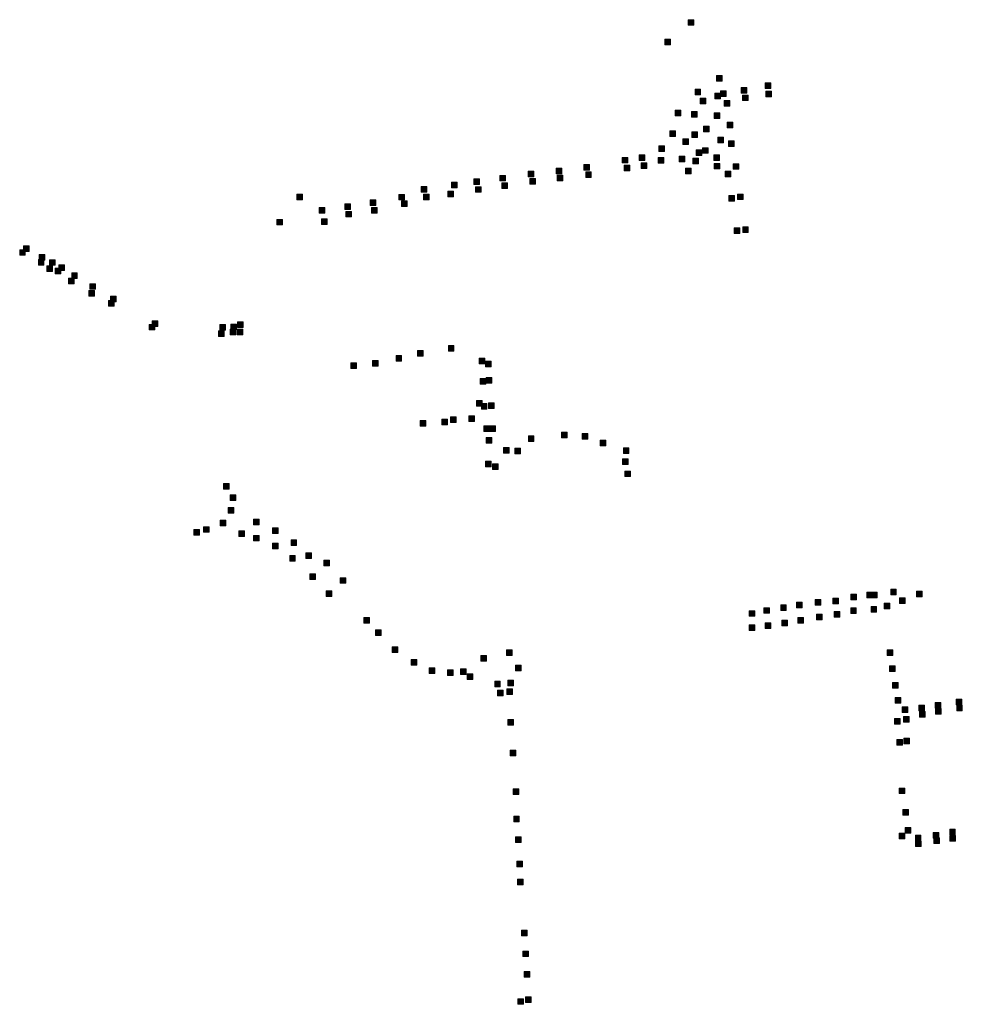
# Model space of a CAD drawing. Extents: x 97504 to 106860, y 464309 to 471560.
# Tile 22 of 53: x 102250 to 102919, y 467967 to 468665. Entities that reach past the tile are written whole.
import ezdxf

# ---------------------------------------------------------------- set-up
doc = ezdxf.new("R2010")
doc.units = 0
doc.layers.add('140 KOLKEN', color=44, linetype='Continuous', lineweight=20, true_color=0xc04000)

msp = doc.modelspace()

# ---------------------------------------------------------------- hatches: boundary and pattern name
at = {"layer": '140 KOLKEN', "true_color": 0xc04000}
for points in [[(102724.36, 468661.49), (102724.36, 468665.49), (102728.36, 468665.49), (102728.36, 468661.49)], [(102707.87, 468647.59), (102707.87, 468651.59), (102711.87, 468651.59), (102711.87, 468647.59)], [(102744.56, 468621.96), (102744.56, 468625.96), (102748.56, 468625.96), (102748.56, 468621.96)], [(102729.23, 468612.21), (102729.23, 468616.21), (102733.23, 468616.21), (102733.23, 468612.21)], [(102761.93, 468613.34), (102761.93, 468617.34), (102765.93, 468617.34), (102765.93, 468613.34)], [(102779.04, 468616.72), (102779.04, 468620.72), (102783.04, 468620.72), (102783.04, 468616.72)], [(102732.88, 468605.68), (102732.88, 468609.68), (102736.88, 468609.68), (102736.88, 468605.68)], [(102743.35, 468609.36), (102743.35, 468613.36), (102747.35, 468613.36), (102747.35, 468609.36)], [(102747.4, 468610.93), (102747.4, 468614.93), (102751.4, 468614.93), (102751.4, 468610.93)], [(102750, 468604.09), (102750, 468608.09), (102754, 468608.09), (102754, 468604.09)], [(102762.92, 468608.04), (102762.92, 468612.04), (102766.92, 468612.04), (102766.92, 468608.04)], [(102779.55, 468610.72), (102779.55, 468614.72), (102783.55, 468614.72), (102783.55, 468610.72)], [(102715.06, 468597.22), (102715.06, 468601.22), (102719.06, 468601.22), (102719.06, 468597.22)], [(102726.67, 468596.43), (102726.67, 468600.43), (102730.67, 468600.43), (102730.67, 468596.43)], [(102742.8, 468595.48), (102742.8, 468599.48), (102746.8, 468599.48), (102746.8, 468595.48)], [(102735.23, 468585.97), (102735.23, 468589.97), (102739.23, 468589.97), (102739.23, 468585.97)], [(102752.03, 468588.82), (102752.03, 468592.82), (102756.03, 468592.82), (102756.03, 468588.82)], [(102711.42, 468582.68), (102711.42, 468586.68), (102715.42, 468586.68), (102715.42, 468582.68)], [(102720.52, 468577.03), (102720.52, 468581.03), (102724.52, 468581.03), (102724.52, 468577.03)], [(102727, 468581.96), (102727, 468585.96), (102731, 468585.96), (102731, 468581.96)], [(102745.55, 468578.1), (102745.55, 468582.1), (102749.55, 468582.1), (102749.55, 468578.1)], [(102703.65, 468571.86), (102703.65, 468575.86), (102707.65, 468575.86), (102707.65, 468571.86)], [(102734.61, 468570.65), (102734.61, 468574.65), (102738.61, 468574.65), (102738.61, 468570.65)], [(102753.05, 468575.46), (102753.05, 468579.46), (102757.05, 468579.46), (102757.05, 468575.46)], [(102677.59, 468563.79), (102677.59, 468567.79), (102681.59, 468567.79), (102681.59, 468563.79)], [(102689.5, 468565.56), (102689.5, 468569.56), (102693.5, 468569.56), (102693.5, 468565.56)], [(102703.02, 468563.75), (102703.02, 468567.75), (102707.02, 468567.75), (102707.02, 468563.75)], [(102717.93, 468564.7), (102717.93, 468568.7), (102721.93, 468568.7), (102721.93, 468564.7)], [(102727.69, 468563.26), (102727.69, 468567.26), (102731.69, 468567.26), (102731.69, 468563.26)], [(102730.01, 468569.03), (102730.01, 468573.03), (102734.01, 468573.03), (102734.01, 468569.03)], [(102742.62, 468565.55), (102742.62, 468569.55), (102746.62, 468569.55), (102746.62, 468565.55)], [(102630.6, 468556.05), (102630.6, 468560.05), (102634.6, 468560.05), (102634.6, 468556.05)], [(102650.25, 468558.74), (102650.25, 468562.74), (102654.25, 468562.74), (102654.25, 468558.74)], [(102679.03, 468558.32), (102679.03, 468562.32), (102683.03, 468562.32), (102683.03, 468558.32)], [(102691.08, 468559.87), (102691.08, 468563.87), (102695.08, 468563.87), (102695.08, 468559.87)], [(102722.49, 468556.2), (102722.49, 468560.2), (102726.49, 468560.2), (102726.49, 468556.2)], [(102742.76, 468559.54), (102742.76, 468563.54), (102746.76, 468563.54), (102746.76, 468559.54)], [(102756.36, 468559.29), (102756.36, 468563.29), (102760.36, 468563.29), (102760.36, 468559.29)], [(102572.27, 468548.44), (102572.27, 468552.44), (102576.27, 468552.44), (102576.27, 468548.44)], [(102590.76, 468551.02), (102590.76, 468555.02), (102594.76, 468555.02), (102594.76, 468551.02)], [(102610.82, 468553.93), (102610.82, 468557.93), (102614.82, 468557.93), (102614.82, 468553.93)], [(102611.93, 468548.8), (102611.93, 468552.8), (102615.93, 468552.8), (102615.93, 468548.8)], [(102631.3, 468551.04), (102631.3, 468555.04), (102635.3, 468555.04), (102635.3, 468551.04)], [(102651.63, 468553.49), (102651.63, 468557.49), (102655.63, 468557.49), (102655.63, 468553.49)], [(102750.7, 468553.9), (102750.7, 468557.9), (102754.7, 468557.9), (102754.7, 468553.9)], [(102534.96, 468543.04), (102534.96, 468547.04), (102538.96, 468547.04), (102538.96, 468543.04)], [(102556.39, 468546.16), (102556.39, 468550.16), (102560.39, 468550.16), (102560.39, 468546.16)], [(102573.38, 468542.97), (102573.38, 468546.97), (102577.38, 468546.97), (102577.38, 468542.97)], [(102592.14, 468545.67), (102592.14, 468549.67), (102596.14, 468549.67), (102596.14, 468545.67)], [(102446.64, 468537.75), (102446.64, 468541.75), (102450.64, 468541.75), (102450.64, 468537.75)], [(102519.11, 468537.54), (102519.11, 468541.54), (102523.11, 468541.54), (102523.11, 468537.54)], [(102536.61, 468537.58), (102536.61, 468541.58), (102540.61, 468541.58), (102540.61, 468537.58)], [(102553.86, 468539.84), (102553.86, 468543.84), (102557.86, 468543.84), (102557.86, 468539.84)], [(102753.32, 468536.73), (102753.32, 468540.73), (102757.32, 468540.73), (102757.32, 468536.73)], [(102759.42, 468537.78), (102759.42, 468541.78), (102763.42, 468541.78), (102763.42, 468537.78)], [(102462.47, 468528.23), (102462.47, 468532.23), (102466.47, 468532.23), (102466.47, 468528.23)], [(102480.62, 468530.82), (102480.62, 468534.82), (102484.62, 468534.82), (102484.62, 468530.82)], [(102498.62, 468533.53), (102498.62, 468537.53), (102502.62, 468537.53), (102502.62, 468533.53)], [(102499.52, 468528.18), (102499.52, 468532.18), (102503.52, 468532.18), (102503.52, 468528.18)], [(102520.84, 468532.85), (102520.84, 468536.85), (102524.84, 468536.85), (102524.84, 468532.85)], [(102481.45, 468525.47), (102481.45, 468529.47), (102485.45, 468529.47), (102485.45, 468525.47)], [(102432.43, 468519.8), (102432.43, 468523.8), (102436.43, 468523.8), (102436.43, 468519.8)], [(102464.02, 468520.09), (102464.02, 468524.09), (102468.02, 468524.09), (102468.02, 468520.09)], [(102756.98, 468513.66), (102756.98, 468517.66), (102760.98, 468517.66), (102760.98, 468513.66)], [(102763.07, 468514.49), (102763.07, 468518.49), (102767.07, 468518.49), (102767.07, 468514.49)], [(102252.5, 468500.89), (102252.5, 468504.89), (102256.5, 468504.89), (102256.5, 468500.89)], [(102249.87, 468498.27), (102249.87, 468502.27), (102253.87, 468502.27), (102253.87, 468498.27)], [(102263.68, 468494.74), (102263.68, 468498.74), (102267.68, 468498.74), (102267.68, 468494.74)], [(102263.11, 468491.22), (102263.11, 468495.22), (102267.11, 468495.22), (102267.11, 468491.22)], [(102269.18, 468486.87), (102269.18, 468490.87), (102273.18, 468490.87), (102273.18, 468486.87)], [(102271.08, 468491.17), (102271.08, 468495.17), (102275.08, 468495.17), (102275.08, 468491.17)], [(102275.11, 468485.22), (102275.11, 468489.22), (102279.11, 468489.22), (102279.11, 468485.22)], [(102277.73, 468487.47), (102277.73, 468491.47), (102281.73, 468491.47), (102281.73, 468487.47)], [(102286.79, 468481.77), (102286.79, 468485.77), (102290.79, 468485.77), (102290.79, 468481.77)], [(102284.53, 468478.05), (102284.53, 468482.05), (102288.53, 468482.05), (102288.53, 468478.05)], [(102299.66, 468474.13), (102299.66, 468478.13), (102303.66, 468478.13), (102303.66, 468474.13)], [(102298.91, 468469.25), (102298.91, 468473.25), (102302.91, 468473.25), (102302.91, 468469.25)], [(102314.42, 468465.16), (102314.42, 468469.16), (102318.42, 468469.16), (102318.42, 468465.16)], [(102312.87, 468462.11), (102312.87, 468466.11), (102316.87, 468466.11), (102316.87, 468462.11)], [(102341.83, 468445.27), (102341.83, 468449.27), (102345.83, 468449.27), (102345.83, 468445.27)], [(102343.99, 468447.74), (102343.99, 468451.74), (102347.99, 468451.74), (102347.99, 468447.74)], [(102392.04, 468445.2), (102392.04, 468449.2), (102396.04, 468449.2), (102396.04, 468445.2)], [(102399.71, 468445.51), (102399.71, 468449.51), (102403.71, 468449.51), (102403.71, 468445.51)], [(102404.4, 468447.01), (102404.4, 468451.01), (102408.4, 468451.01), (102408.4, 468447.01)], [(102390.92, 468440.71), (102390.92, 468444.71), (102394.92, 468444.71), (102394.92, 468440.71)], [(102399.33, 468441.77), (102399.33, 468445.77), (102403.33, 468445.77), (102403.33, 468441.77)], [(102404.2, 468441.77), (102404.2, 468445.77), (102408.2, 468445.77), (102408.2, 468441.77)], [(102554.14, 468430.24), (102554.14, 468434.24), (102558.14, 468434.24), (102558.14, 468430.24)], [(102517.01, 468423.06), (102517.01, 468427.06), (102521.01, 468427.06), (102521.01, 468423.06)], [(102532.16, 468426.8), (102532.16, 468430.8), (102536.16, 468430.8), (102536.16, 468426.8)], [(102484.96, 468417.95), (102484.96, 468421.95), (102488.96, 468421.95), (102488.96, 468417.95)], [(102500.22, 468419.68), (102500.22, 468423.68), (102504.22, 468423.68), (102504.22, 468419.68)], [(102575.99, 468421.22), (102575.99, 468425.22), (102579.99, 468425.22), (102579.99, 468421.22)], [(102580.48, 468419.17), (102580.48, 468423.17), (102584.48, 468423.17), (102584.48, 468419.17)], [(102576.79, 468406.74), (102576.79, 468410.74), (102580.79, 468410.74), (102580.79, 468406.74)], [(102581.04, 468407.59), (102581.04, 468411.59), (102585.04, 468411.59), (102585.04, 468407.59)], [(102574.24, 468391.19), (102574.24, 468395.19), (102578.24, 468395.19), (102578.24, 468391.19)], [(102577.57, 468389.15), (102577.57, 468393.15), (102581.57, 468393.15), (102581.57, 468389.15)], [(102582.7, 468389.66), (102582.7, 468393.66), (102586.7, 468393.66), (102586.7, 468389.66)], [(102534.26, 468376.98), (102534.26, 468380.98), (102538.26, 468380.98), (102538.26, 468376.98)], [(102549.58, 468377.88), (102549.58, 468381.88), (102553.58, 468381.88), (102553.58, 468377.88)], [(102555.66, 468379.58), (102555.66, 468383.58), (102559.66, 468383.58), (102559.66, 468379.58)], [(102568.62, 468380.38), (102568.62, 468384.38), (102572.62, 468384.38), (102572.62, 468380.38)], [(102579.31, 468373.22), (102579.31, 468377.22), (102583.31, 468377.22), (102583.31, 468373.22)], [(102583.69, 468373.29), (102583.69, 468377.29), (102587.69, 468377.29), (102587.69, 468373.29)], [(102634.45, 468368.81), (102634.45, 468372.81), (102638.45, 468372.81), (102638.45, 468368.81)], [(102649.23, 468367.78), (102649.23, 468371.78), (102653.23, 468371.78), (102653.23, 468367.78)], [(102581.07, 468364.97), (102581.07, 468368.97), (102585.07, 468368.97), (102585.07, 468364.97)], [(102610.93, 468366.12), (102610.93, 468370.12), (102614.93, 468370.12), (102614.93, 468366.12)], [(102661.94, 468363.07), (102661.94, 468367.07), (102665.94, 468367.07), (102665.94, 468363.07)], [(102593.38, 468357.77), (102593.38, 468361.77), (102597.38, 468361.77), (102597.38, 468357.77)], [(102601.42, 468357.31), (102601.42, 468361.31), (102605.42, 468361.31), (102605.42, 468357.31)], [(102678.36, 468357.6), (102678.36, 468361.6), (102682.36, 468361.6), (102682.36, 468357.6)], [(102580.62, 468348.06), (102580.62, 468352.06), (102584.62, 468352.06), (102584.62, 468348.06)], [(102585.52, 468346.23), (102585.52, 468350.23), (102589.52, 468350.23), (102589.52, 468346.23)], [(102677.87, 468349.73), (102677.87, 468353.73), (102681.87, 468353.73), (102681.87, 468349.73)], [(102679.44, 468341.17), (102679.44, 468345.17), (102683.44, 468345.17), (102683.44, 468341.17)], [(102394.62, 468332.34), (102394.62, 468336.34), (102398.62, 468336.34), (102398.62, 468332.34)], [(102399.39, 468324.17), (102399.39, 468328.17), (102403.39, 468328.17), (102403.39, 468324.17)], [(102397.79, 468315.17), (102397.79, 468319.17), (102401.79, 468319.17), (102401.79, 468315.17)], [(102392.16, 468306.33), (102392.16, 468310.33), (102396.16, 468310.33), (102396.16, 468306.33)], [(102415.75, 468306.97), (102415.75, 468310.97), (102419.75, 468310.97), (102419.75, 468306.97)], [(102373.49, 468299.74), (102373.49, 468303.74), (102377.49, 468303.74), (102377.49, 468299.74)], [(102380.35, 468301.67), (102380.35, 468305.67), (102384.35, 468305.67), (102384.35, 468301.67)], [(102405.34, 468298.62), (102405.34, 468302.62), (102409.34, 468302.62), (102409.34, 468298.62)], [(102429.36, 468300.93), (102429.36, 468304.93), (102433.36, 468304.93), (102433.36, 468300.93)], [(102415.91, 468295.51), (102415.91, 468299.51), (102419.91, 468299.51), (102419.91, 468295.51)], [(102429.25, 468289.91), (102429.25, 468293.91), (102433.25, 468293.91), (102433.25, 468289.91)], [(102442.47, 468292.22), (102442.47, 468296.22), (102446.47, 468296.22), (102446.47, 468292.22)], [(102452.9, 468283.1), (102452.9, 468287.1), (102456.9, 468287.1), (102456.9, 468283.1)], [(102441.53, 468281.1), (102441.53, 468285.1), (102445.53, 468285.1), (102445.53, 468281.1)], [(102465.83, 468277.84), (102465.83, 468281.84), (102469.83, 468281.84), (102469.83, 468277.84)], [(102455.82, 468268.16), (102455.82, 468272.16), (102459.82, 468272.16), (102459.82, 468268.16)], [(102477.39, 468265.48), (102477.39, 468269.48), (102481.39, 468269.48), (102481.39, 468265.48)], [(102467.45, 468256.02), (102467.45, 468260.02), (102471.45, 468260.02), (102471.45, 468256.02)], [(102851.15, 468255.27), (102851.15, 468259.27), (102855.15, 468259.27), (102855.15, 468255.27)], [(102854.42, 468255.11), (102854.42, 468259.11), (102858.42, 468259.11), (102858.42, 468255.11)], [(102868.13, 468257.24), (102868.13, 468261.24), (102872.13, 468261.24), (102872.13, 468257.24)], [(102886.56, 468255.8), (102886.56, 468259.8), (102890.56, 468259.8), (102890.56, 468255.8)], [(102801.35, 468248.04), (102801.35, 468252.04), (102805.35, 468252.04), (102805.35, 468248.04)], [(102814.64, 468249.9), (102814.64, 468253.9), (102818.64, 468253.9), (102818.64, 468249.9)], [(102827.16, 468251), (102827.16, 468255), (102831.16, 468255), (102831.16, 468251)], [(102839.9, 468253.72), (102839.9, 468257.72), (102843.9, 468257.72), (102843.9, 468253.72)], [(102874.41, 468251.06), (102874.41, 468255.06), (102878.41, 468255.06), (102878.41, 468251.06)], [(102767.79, 468242.05), (102767.79, 468246.05), (102771.79, 468246.05), (102771.79, 468242.05)], [(102778.07, 468244.17), (102778.07, 468248.17), (102782.07, 468248.17), (102782.07, 468244.17)], [(102790.05, 468246.16), (102790.05, 468250.16), (102794.05, 468250.16), (102794.05, 468246.16)], [(102828.02, 468241.42), (102828.02, 468245.42), (102832.02, 468245.42), (102832.02, 468241.42)], [(102839.74, 468244.08), (102839.74, 468248.08), (102843.74, 468248.08), (102843.74, 468244.08)], [(102854.17, 468245.04), (102854.17, 468249.04), (102858.17, 468249.04), (102858.17, 468245.04)], [(102863.43, 468247.28), (102863.43, 468251.28), (102867.43, 468251.28), (102867.43, 468247.28)], [(102494.12, 468237.15), (102494.12, 468241.15), (102498.12, 468241.15), (102498.12, 468237.15)], [(102790.9, 468235.35), (102790.9, 468239.35), (102794.9, 468239.35), (102794.9, 468235.35)], [(102802.27, 468237.24), (102802.27, 468241.24), (102806.27, 468241.24), (102806.27, 468237.24)], [(102815.49, 468239.55), (102815.49, 468243.55), (102819.49, 468243.55), (102819.49, 468239.55)], [(102502.37, 468228.39), (102502.37, 468232.39), (102506.37, 468232.39), (102506.37, 468228.39)], [(102767.67, 468231.97), (102767.67, 468235.97), (102771.67, 468235.97), (102771.67, 468231.97)], [(102779.12, 468233.36), (102779.12, 468237.36), (102783.12, 468237.36), (102783.12, 468233.36)], [(102514.34, 468216.35), (102514.34, 468220.35), (102518.34, 468220.35), (102518.34, 468216.35)], [(102595.48, 468214.27), (102595.48, 468218.27), (102599.48, 468218.27), (102599.48, 468214.27)], [(102865.54, 468214.32), (102865.54, 468218.32), (102869.54, 468218.32), (102869.54, 468214.32)], [(102527.72, 468207.42), (102527.72, 468211.42), (102531.72, 468211.42), (102531.72, 468207.42)], [(102577.18, 468210.13), (102577.18, 468214.13), (102581.18, 468214.13), (102581.18, 468210.13)], [(102540.64, 468201.5), (102540.64, 468205.5), (102544.64, 468205.5), (102544.64, 468201.5)], [(102553.55, 468200.14), (102553.55, 468204.14), (102557.55, 468204.14), (102557.55, 468200.14)], [(102562.72, 468200.71), (102562.72, 468204.71), (102566.72, 468204.71), (102566.72, 468200.71)], [(102601.92, 468203.3), (102601.92, 468207.3), (102605.92, 468207.3), (102605.92, 468203.3)], [(102867.4, 468202.84), (102867.4, 468206.84), (102871.4, 468206.84), (102871.4, 468202.84)], [(102567.47, 468197.21), (102567.47, 468201.21), (102571.47, 468201.21), (102571.47, 468197.21)], [(102587.04, 468192), (102587.04, 468196), (102591.04, 468196), (102591.04, 468192)], [(102596.34, 468192.68), (102596.34, 468196.68), (102600.34, 468196.68), (102600.34, 468192.68)], [(102589.02, 468185.52), (102589.02, 468189.52), (102593.02, 468189.52), (102593.02, 468185.52)], [(102595.66, 468186.67), (102595.66, 468190.67), (102599.66, 468190.67), (102599.66, 468186.67)], [(102869.33, 468191.14), (102869.33, 468195.14), (102873.33, 468195.14), (102873.33, 468191.14)], [(102871.27, 468180.32), (102871.27, 468184.32), (102875.27, 468184.32), (102875.27, 468180.32)], [(102914.67, 468179.2), (102914.67, 468183.2), (102918.67, 468183.2), (102918.67, 468179.2)], [(102876.33, 468173.7), (102876.33, 468177.7), (102880.33, 468177.7), (102880.33, 468173.7)], [(102888.1, 468175.03), (102888.1, 468179.03), (102892.1, 468179.03), (102892.1, 468175.03)], [(102899.74, 468176.91), (102899.74, 468180.91), (102903.74, 468180.91), (102903.74, 468176.91)], [(102899.9, 468172.68), (102899.9, 468176.68), (102903.9, 468176.68), (102903.9, 468172.68)], [(102914.97, 468174.97), (102914.97, 468178.97), (102918.97, 468178.97), (102918.97, 468174.97)], [(102596.46, 468164.75), (102596.46, 468168.75), (102600.46, 468168.75), (102600.46, 468164.75)], [(102870.91, 468165.53), (102870.91, 468169.53), (102874.91, 468169.53), (102874.91, 468165.53)], [(102877.21, 468166.91), (102877.21, 468170.91), (102881.21, 468170.91), (102881.21, 468166.91)], [(102888.6, 468170.57), (102888.6, 468174.57), (102892.6, 468174.57), (102892.6, 468170.57)], [(102872.6, 468150.71), (102872.6, 468154.71), (102876.6, 468154.71), (102876.6, 468150.71)], [(102877.4, 468151.66), (102877.4, 468155.66), (102881.4, 468155.66), (102881.4, 468151.66)], [(102597.94, 468143.15), (102597.94, 468147.15), (102601.94, 468147.15), (102601.94, 468143.15)], [(102600.11, 468115.64), (102600.11, 468119.64), (102604.11, 468119.64), (102604.11, 468115.64)], [(102874.15, 468116.2), (102874.15, 468120.2), (102878.15, 468120.2), (102878.15, 468116.2)], [(102876.66, 468100.93), (102876.66, 468104.93), (102880.66, 468104.93), (102880.66, 468100.93)], [(102600.52, 468096.16), (102600.52, 468100.16), (102604.52, 468100.16), (102604.52, 468096.16)], [(102878.51, 468088.23), (102878.51, 468092.23), (102882.51, 468092.23), (102882.51, 468088.23)], [(102910.01, 468087), (102910.01, 468091), (102914.01, 468091), (102914.01, 468087)], [(102601.8, 468081.46), (102601.8, 468085.46), (102605.8, 468085.46), (102605.8, 468081.46)], [(102874.09, 468084.16), (102874.09, 468088.16), (102878.09, 468088.16), (102878.09, 468084.16)], [(102885.63, 468082.81), (102885.63, 468086.81), (102889.63, 468086.81), (102889.63, 468082.81)], [(102898.37, 468084.68), (102898.37, 468088.68), (102902.37, 468088.68), (102902.37, 468084.68)], [(102898.74, 468080.78), (102898.74, 468084.78), (102902.74, 468084.78), (102902.74, 468080.78)], [(102910.17, 468082.55), (102910.17, 468086.55), (102914.17, 468086.55), (102914.17, 468082.55)], [(102885.86, 468078.58), (102885.86, 468082.58), (102889.86, 468082.58), (102889.86, 468078.58)], [(102602.71, 468064.2), (102602.71, 468068.2), (102606.71, 468068.2), (102606.71, 468064.2)], [(102603.33, 468051.51), (102603.33, 468055.51), (102607.33, 468055.51), (102607.33, 468051.51)], [(102606.16, 468015.21), (102606.16, 468019.21), (102610.16, 468019.21), (102610.16, 468015.21)], [(102607.1, 468000.51), (102607.1, 468004.51), (102611.1, 468004.51), (102611.1, 468000.51)], [(102608.04, 467986.04), (102608.04, 467990.04), (102612.04, 467990.04), (102612.04, 467986.04)], [(102603.45, 467966.68), (102603.45, 467970.68), (102607.45, 467970.68), (102607.45, 467966.68)], [(102608.94, 467968), (102608.94, 467972), (102612.94, 467972), (102612.94, 467968)]]:
    msp.add_hatch(color=44, dxfattribs=at).paths.add_polyline_path(points)

# ---------------------------------------------------------------- linework, layer by layer
at = {"layer": '140 KOLKEN', "color": 11, "true_color": 0xff8080}
for points in [[(102724.36, 468661.49), (102724.36, 468665.49), (102728.36, 468665.49), (102728.36, 468661.49)], [(102707.87, 468647.59), (102707.87, 468651.59), (102711.87, 468651.59), (102711.87, 468647.59)], [(102744.56, 468621.96), (102744.56, 468625.96), (102748.56, 468625.96), (102748.56, 468621.96)], [(102729.23, 468612.21), (102729.23, 468616.21), (102733.23, 468616.21), (102733.23, 468612.21)], [(102761.93, 468613.34), (102761.93, 468617.34), (102765.93, 468617.34), (102765.93, 468613.34)], [(102779.04, 468616.72), (102779.04, 468620.72), (102783.04, 468620.72), (102783.04, 468616.72)], [(102732.88, 468605.68), (102732.88, 468609.68), (102736.88, 468609.68), (102736.88, 468605.68)], [(102743.35, 468609.36), (102743.35, 468613.36), (102747.35, 468613.36), (102747.35, 468609.36)], [(102747.4, 468610.93), (102747.4, 468614.93), (102751.4, 468614.93), (102751.4, 468610.93)], [(102750, 468604.09), (102750, 468608.09), (102754, 468608.09), (102754, 468604.09)], [(102762.92, 468608.04), (102762.92, 468612.04), (102766.92, 468612.04), (102766.92, 468608.04)], [(102779.55, 468610.72), (102779.55, 468614.72), (102783.55, 468614.72), (102783.55, 468610.72)], [(102715.06, 468597.22), (102715.06, 468601.22), (102719.06, 468601.22), (102719.06, 468597.22)], [(102726.67, 468596.43), (102726.67, 468600.43), (102730.67, 468600.43), (102730.67, 468596.43)], [(102742.8, 468595.48), (102742.8, 468599.48), (102746.8, 468599.48), (102746.8, 468595.48)], [(102735.23, 468585.97), (102735.23, 468589.97), (102739.23, 468589.97), (102739.23, 468585.97)], [(102752.03, 468588.82), (102752.03, 468592.82), (102756.03, 468592.82), (102756.03, 468588.82)], [(102711.42, 468582.68), (102711.42, 468586.68), (102715.42, 468586.68), (102715.42, 468582.68)], [(102720.52, 468577.03), (102720.52, 468581.03), (102724.52, 468581.03), (102724.52, 468577.03)], [(102727, 468581.96), (102727, 468585.96), (102731, 468585.96), (102731, 468581.96)], [(102745.55, 468578.1), (102745.55, 468582.1), (102749.55, 468582.1), (102749.55, 468578.1)], [(102703.65, 468571.86), (102703.65, 468575.86), (102707.65, 468575.86), (102707.65, 468571.86)], [(102734.61, 468570.65), (102734.61, 468574.65), (102738.61, 468574.65), (102738.61, 468570.65)], [(102753.05, 468575.46), (102753.05, 468579.46), (102757.05, 468579.46), (102757.05, 468575.46)], [(102677.59, 468563.79), (102677.59, 468567.79), (102681.59, 468567.79), (102681.59, 468563.79)], [(102689.5, 468565.56), (102689.5, 468569.56), (102693.5, 468569.56), (102693.5, 468565.56)], [(102703.02, 468563.75), (102703.02, 468567.75), (102707.02, 468567.75), (102707.02, 468563.75)], [(102717.93, 468564.7), (102717.93, 468568.7), (102721.93, 468568.7), (102721.93, 468564.7)], [(102727.69, 468563.26), (102727.69, 468567.26), (102731.69, 468567.26), (102731.69, 468563.26)], [(102730.01, 468569.03), (102730.01, 468573.03), (102734.01, 468573.03), (102734.01, 468569.03)], [(102742.62, 468565.55), (102742.62, 468569.55), (102746.62, 468569.55), (102746.62, 468565.55)], [(102630.6, 468556.05), (102630.6, 468560.05), (102634.6, 468560.05), (102634.6, 468556.05)], [(102650.25, 468558.74), (102650.25, 468562.74), (102654.25, 468562.74), (102654.25, 468558.74)], [(102679.03, 468558.32), (102679.03, 468562.32), (102683.03, 468562.32), (102683.03, 468558.32)], [(102691.08, 468559.87), (102691.08, 468563.87), (102695.08, 468563.87), (102695.08, 468559.87)], [(102722.49, 468556.2), (102722.49, 468560.2), (102726.49, 468560.2), (102726.49, 468556.2)], [(102742.76, 468559.54), (102742.76, 468563.54), (102746.76, 468563.54), (102746.76, 468559.54)], [(102756.36, 468559.29), (102756.36, 468563.29), (102760.36, 468563.29), (102760.36, 468559.29)], [(102572.27, 468548.44), (102572.27, 468552.44), (102576.27, 468552.44), (102576.27, 468548.44)], [(102590.76, 468551.02), (102590.76, 468555.02), (102594.76, 468555.02), (102594.76, 468551.02)], [(102610.82, 468553.93), (102610.82, 468557.93), (102614.82, 468557.93), (102614.82, 468553.93)], [(102611.93, 468548.8), (102611.93, 468552.8), (102615.93, 468552.8), (102615.93, 468548.8)], [(102631.3, 468551.04), (102631.3, 468555.04), (102635.3, 468555.04), (102635.3, 468551.04)], [(102651.63, 468553.49), (102651.63, 468557.49), (102655.63, 468557.49), (102655.63, 468553.49)], [(102750.7, 468553.9), (102750.7, 468557.9), (102754.7, 468557.9), (102754.7, 468553.9)], [(102534.96, 468543.04), (102534.96, 468547.04), (102538.96, 468547.04), (102538.96, 468543.04)], [(102556.39, 468546.16), (102556.39, 468550.16), (102560.39, 468550.16), (102560.39, 468546.16)], [(102573.38, 468542.97), (102573.38, 468546.97), (102577.38, 468546.97), (102577.38, 468542.97)], [(102592.14, 468545.67), (102592.14, 468549.67), (102596.14, 468549.67), (102596.14, 468545.67)], [(102446.64, 468537.75), (102446.64, 468541.75), (102450.64, 468541.75), (102450.64, 468537.75)], [(102519.11, 468537.54), (102519.11, 468541.54), (102523.11, 468541.54), (102523.11, 468537.54)], [(102536.61, 468537.58), (102536.61, 468541.58), (102540.61, 468541.58), (102540.61, 468537.58)], [(102553.86, 468539.84), (102553.86, 468543.84), (102557.86, 468543.84), (102557.86, 468539.84)], [(102753.32, 468536.73), (102753.32, 468540.73), (102757.32, 468540.73), (102757.32, 468536.73)], [(102759.42, 468537.78), (102759.42, 468541.78), (102763.42, 468541.78), (102763.42, 468537.78)], [(102462.47, 468528.23), (102462.47, 468532.23), (102466.47, 468532.23), (102466.47, 468528.23)], [(102480.62, 468530.82), (102480.62, 468534.82), (102484.62, 468534.82), (102484.62, 468530.82)], [(102498.62, 468533.53), (102498.62, 468537.53), (102502.62, 468537.53), (102502.62, 468533.53)], [(102499.52, 468528.18), (102499.52, 468532.18), (102503.52, 468532.18), (102503.52, 468528.18)], [(102520.84, 468532.85), (102520.84, 468536.85), (102524.84, 468536.85), (102524.84, 468532.85)], [(102481.45, 468525.47), (102481.45, 468529.47), (102485.45, 468529.47), (102485.45, 468525.47)], [(102432.43, 468519.8), (102432.43, 468523.8), (102436.43, 468523.8), (102436.43, 468519.8)], [(102464.02, 468520.09), (102464.02, 468524.09), (102468.02, 468524.09), (102468.02, 468520.09)], [(102756.98, 468513.66), (102756.98, 468517.66), (102760.98, 468517.66), (102760.98, 468513.66)], [(102763.07, 468514.49), (102763.07, 468518.49), (102767.07, 468518.49), (102767.07, 468514.49)], [(102252.5, 468500.89), (102252.5, 468504.89), (102256.5, 468504.89), (102256.5, 468500.89)], [(102249.87, 468498.27), (102249.87, 468502.27), (102253.87, 468502.27), (102253.87, 468498.27)], [(102263.68, 468494.74), (102263.68, 468498.74), (102267.68, 468498.74), (102267.68, 468494.74)], [(102263.11, 468491.22), (102263.11, 468495.22), (102267.11, 468495.22), (102267.11, 468491.22)], [(102269.18, 468486.87), (102269.18, 468490.87), (102273.18, 468490.87), (102273.18, 468486.87)], [(102271.08, 468491.17), (102271.08, 468495.17), (102275.08, 468495.17), (102275.08, 468491.17)], [(102275.11, 468485.22), (102275.11, 468489.22), (102279.11, 468489.22), (102279.11, 468485.22)], [(102277.73, 468487.47), (102277.73, 468491.47), (102281.73, 468491.47), (102281.73, 468487.47)], [(102286.79, 468481.77), (102286.79, 468485.77), (102290.79, 468485.77), (102290.79, 468481.77)], [(102284.53, 468478.05), (102284.53, 468482.05), (102288.53, 468482.05), (102288.53, 468478.05)], [(102299.66, 468474.13), (102299.66, 468478.13), (102303.66, 468478.13), (102303.66, 468474.13)], [(102298.91, 468469.25), (102298.91, 468473.25), (102302.91, 468473.25), (102302.91, 468469.25)], [(102314.42, 468465.16), (102314.42, 468469.16), (102318.42, 468469.16), (102318.42, 468465.16)], [(102312.87, 468462.11), (102312.87, 468466.11), (102316.87, 468466.11), (102316.87, 468462.11)], [(102341.83, 468445.27), (102341.83, 468449.27), (102345.83, 468449.27), (102345.83, 468445.27)], [(102343.99, 468447.74), (102343.99, 468451.74), (102347.99, 468451.74), (102347.99, 468447.74)], [(102392.04, 468445.2), (102392.04, 468449.2), (102396.04, 468449.2), (102396.04, 468445.2)], [(102399.71, 468445.51), (102399.71, 468449.51), (102403.71, 468449.51), (102403.71, 468445.51)], [(102404.4, 468447.01), (102404.4, 468451.01), (102408.4, 468451.01), (102408.4, 468447.01)], [(102390.92, 468440.71), (102390.92, 468444.71), (102394.92, 468444.71), (102394.92, 468440.71)], [(102399.33, 468441.77), (102399.33, 468445.77), (102403.33, 468445.77), (102403.33, 468441.77)], [(102404.2, 468441.77), (102404.2, 468445.77), (102408.2, 468445.77), (102408.2, 468441.77)], [(102554.14, 468430.24), (102554.14, 468434.24), (102558.14, 468434.24), (102558.14, 468430.24)], [(102517.01, 468423.06), (102517.01, 468427.06), (102521.01, 468427.06), (102521.01, 468423.06)], [(102532.16, 468426.8), (102532.16, 468430.8), (102536.16, 468430.8), (102536.16, 468426.8)], [(102484.96, 468417.95), (102484.96, 468421.95), (102488.96, 468421.95), (102488.96, 468417.95)], [(102500.22, 468419.68), (102500.22, 468423.68), (102504.22, 468423.68), (102504.22, 468419.68)], [(102575.99, 468421.22), (102575.99, 468425.22), (102579.99, 468425.22), (102579.99, 468421.22)], [(102580.48, 468419.17), (102580.48, 468423.17), (102584.48, 468423.17), (102584.48, 468419.17)], [(102576.79, 468406.74), (102576.79, 468410.74), (102580.79, 468410.74), (102580.79, 468406.74)], [(102581.04, 468407.59), (102581.04, 468411.59), (102585.04, 468411.59), (102585.04, 468407.59)], [(102574.24, 468391.19), (102574.24, 468395.19), (102578.24, 468395.19), (102578.24, 468391.19)], [(102577.57, 468389.15), (102577.57, 468393.15), (102581.57, 468393.15), (102581.57, 468389.15)], [(102582.7, 468389.66), (102582.7, 468393.66), (102586.7, 468393.66), (102586.7, 468389.66)], [(102534.26, 468376.98), (102534.26, 468380.98), (102538.26, 468380.98), (102538.26, 468376.98)], [(102549.58, 468377.88), (102549.58, 468381.88), (102553.58, 468381.88), (102553.58, 468377.88)], [(102555.66, 468379.58), (102555.66, 468383.58), (102559.66, 468383.58), (102559.66, 468379.58)], [(102568.62, 468380.38), (102568.62, 468384.38), (102572.62, 468384.38), (102572.62, 468380.38)], [(102579.31, 468373.22), (102579.31, 468377.22), (102583.31, 468377.22), (102583.31, 468373.22)], [(102583.69, 468373.29), (102583.69, 468377.29), (102587.69, 468377.29), (102587.69, 468373.29)], [(102634.45, 468368.81), (102634.45, 468372.81), (102638.45, 468372.81), (102638.45, 468368.81)], [(102649.23, 468367.78), (102649.23, 468371.78), (102653.23, 468371.78), (102653.23, 468367.78)], [(102581.07, 468364.97), (102581.07, 468368.97), (102585.07, 468368.97), (102585.07, 468364.97)], [(102610.93, 468366.12), (102610.93, 468370.12), (102614.93, 468370.12), (102614.93, 468366.12)], [(102661.94, 468363.07), (102661.94, 468367.07), (102665.94, 468367.07), (102665.94, 468363.07)], [(102593.38, 468357.77), (102593.38, 468361.77), (102597.38, 468361.77), (102597.38, 468357.77)], [(102601.42, 468357.31), (102601.42, 468361.31), (102605.42, 468361.31), (102605.42, 468357.31)], [(102678.36, 468357.6), (102678.36, 468361.6), (102682.36, 468361.6), (102682.36, 468357.6)], [(102580.62, 468348.06), (102580.62, 468352.06), (102584.62, 468352.06), (102584.62, 468348.06)], [(102585.52, 468346.23), (102585.52, 468350.23), (102589.52, 468350.23), (102589.52, 468346.23)], [(102677.87, 468349.73), (102677.87, 468353.73), (102681.87, 468353.73), (102681.87, 468349.73)], [(102679.44, 468341.17), (102679.44, 468345.17), (102683.44, 468345.17), (102683.44, 468341.17)], [(102394.62, 468332.34), (102394.62, 468336.34), (102398.62, 468336.34), (102398.62, 468332.34)], [(102399.39, 468324.17), (102399.39, 468328.17), (102403.39, 468328.17), (102403.39, 468324.17)], [(102397.79, 468315.17), (102397.79, 468319.17), (102401.79, 468319.17), (102401.79, 468315.17)], [(102392.16, 468306.33), (102392.16, 468310.33), (102396.16, 468310.33), (102396.16, 468306.33)], [(102415.75, 468306.97), (102415.75, 468310.97), (102419.75, 468310.97), (102419.75, 468306.97)], [(102373.49, 468299.74), (102373.49, 468303.74), (102377.49, 468303.74), (102377.49, 468299.74)], [(102380.35, 468301.67), (102380.35, 468305.67), (102384.35, 468305.67), (102384.35, 468301.67)], [(102405.34, 468298.62), (102405.34, 468302.62), (102409.34, 468302.62), (102409.34, 468298.62)], [(102429.36, 468300.93), (102429.36, 468304.93), (102433.36, 468304.93), (102433.36, 468300.93)], [(102415.91, 468295.51), (102415.91, 468299.51), (102419.91, 468299.51), (102419.91, 468295.51)], [(102429.25, 468289.91), (102429.25, 468293.91), (102433.25, 468293.91), (102433.25, 468289.91)], [(102442.47, 468292.22), (102442.47, 468296.22), (102446.47, 468296.22), (102446.47, 468292.22)], [(102452.9, 468283.1), (102452.9, 468287.1), (102456.9, 468287.1), (102456.9, 468283.1)], [(102441.53, 468281.1), (102441.53, 468285.1), (102445.53, 468285.1), (102445.53, 468281.1)], [(102465.83, 468277.84), (102465.83, 468281.84), (102469.83, 468281.84), (102469.83, 468277.84)], [(102455.82, 468268.16), (102455.82, 468272.16), (102459.82, 468272.16), (102459.82, 468268.16)], [(102477.39, 468265.48), (102477.39, 468269.48), (102481.39, 468269.48), (102481.39, 468265.48)], [(102467.45, 468256.02), (102467.45, 468260.02), (102471.45, 468260.02), (102471.45, 468256.02)], [(102851.15, 468255.27), (102851.15, 468259.27), (102855.15, 468259.27), (102855.15, 468255.27)], [(102854.42, 468255.11), (102854.42, 468259.11), (102858.42, 468259.11), (102858.42, 468255.11)], [(102868.13, 468257.24), (102868.13, 468261.24), (102872.13, 468261.24), (102872.13, 468257.24)], [(102886.56, 468255.8), (102886.56, 468259.8), (102890.56, 468259.8), (102890.56, 468255.8)], [(102801.35, 468248.04), (102801.35, 468252.04), (102805.35, 468252.04), (102805.35, 468248.04)], [(102814.64, 468249.9), (102814.64, 468253.9), (102818.64, 468253.9), (102818.64, 468249.9)], [(102827.16, 468251), (102827.16, 468255), (102831.16, 468255), (102831.16, 468251)], [(102839.9, 468253.72), (102839.9, 468257.72), (102843.9, 468257.72), (102843.9, 468253.72)], [(102874.41, 468251.06), (102874.41, 468255.06), (102878.41, 468255.06), (102878.41, 468251.06)], [(102767.79, 468242.05), (102767.79, 468246.05), (102771.79, 468246.05), (102771.79, 468242.05)], [(102778.07, 468244.17), (102778.07, 468248.17), (102782.07, 468248.17), (102782.07, 468244.17)], [(102790.05, 468246.16), (102790.05, 468250.16), (102794.05, 468250.16), (102794.05, 468246.16)], [(102828.02, 468241.42), (102828.02, 468245.42), (102832.02, 468245.42), (102832.02, 468241.42)], [(102839.74, 468244.08), (102839.74, 468248.08), (102843.74, 468248.08), (102843.74, 468244.08)], [(102854.17, 468245.04), (102854.17, 468249.04), (102858.17, 468249.04), (102858.17, 468245.04)], [(102863.43, 468247.28), (102863.43, 468251.28), (102867.43, 468251.28), (102867.43, 468247.28)], [(102494.12, 468237.15), (102494.12, 468241.15), (102498.12, 468241.15), (102498.12, 468237.15)], [(102790.9, 468235.35), (102790.9, 468239.35), (102794.9, 468239.35), (102794.9, 468235.35)], [(102802.27, 468237.24), (102802.27, 468241.24), (102806.27, 468241.24), (102806.27, 468237.24)], [(102815.49, 468239.55), (102815.49, 468243.55), (102819.49, 468243.55), (102819.49, 468239.55)], [(102502.37, 468228.39), (102502.37, 468232.39), (102506.37, 468232.39), (102506.37, 468228.39)], [(102767.67, 468231.97), (102767.67, 468235.97), (102771.67, 468235.97), (102771.67, 468231.97)], [(102779.12, 468233.36), (102779.12, 468237.36), (102783.12, 468237.36), (102783.12, 468233.36)], [(102514.34, 468216.35), (102514.34, 468220.35), (102518.34, 468220.35), (102518.34, 468216.35)], [(102595.48, 468214.27), (102595.48, 468218.27), (102599.48, 468218.27), (102599.48, 468214.27)], [(102865.54, 468214.32), (102865.54, 468218.32), (102869.54, 468218.32), (102869.54, 468214.32)], [(102527.72, 468207.42), (102527.72, 468211.42), (102531.72, 468211.42), (102531.72, 468207.42)], [(102577.18, 468210.13), (102577.18, 468214.13), (102581.18, 468214.13), (102581.18, 468210.13)], [(102540.64, 468201.5), (102540.64, 468205.5), (102544.64, 468205.5), (102544.64, 468201.5)], [(102553.55, 468200.14), (102553.55, 468204.14), (102557.55, 468204.14), (102557.55, 468200.14)], [(102562.72, 468200.71), (102562.72, 468204.71), (102566.72, 468204.71), (102566.72, 468200.71)], [(102601.92, 468203.3), (102601.92, 468207.3), (102605.92, 468207.3), (102605.92, 468203.3)], [(102867.4, 468202.84), (102867.4, 468206.84), (102871.4, 468206.84), (102871.4, 468202.84)], [(102567.47, 468197.21), (102567.47, 468201.21), (102571.47, 468201.21), (102571.47, 468197.21)], [(102587.04, 468192), (102587.04, 468196), (102591.04, 468196), (102591.04, 468192)], [(102596.34, 468192.68), (102596.34, 468196.68), (102600.34, 468196.68), (102600.34, 468192.68)], [(102589.02, 468185.52), (102589.02, 468189.52), (102593.02, 468189.52), (102593.02, 468185.52)], [(102595.66, 468186.67), (102595.66, 468190.67), (102599.66, 468190.67), (102599.66, 468186.67)], [(102869.33, 468191.14), (102869.33, 468195.14), (102873.33, 468195.14), (102873.33, 468191.14)], [(102871.27, 468180.32), (102871.27, 468184.32), (102875.27, 468184.32), (102875.27, 468180.32)], [(102914.67, 468179.2), (102914.67, 468183.2), (102918.67, 468183.2), (102918.67, 468179.2)], [(102876.33, 468173.7), (102876.33, 468177.7), (102880.33, 468177.7), (102880.33, 468173.7)], [(102888.1, 468175.03), (102888.1, 468179.03), (102892.1, 468179.03), (102892.1, 468175.03)], [(102899.74, 468176.91), (102899.74, 468180.91), (102903.74, 468180.91), (102903.74, 468176.91)], [(102899.9, 468172.68), (102899.9, 468176.68), (102903.9, 468176.68), (102903.9, 468172.68)], [(102914.97, 468174.97), (102914.97, 468178.97), (102918.97, 468178.97), (102918.97, 468174.97)], [(102596.46, 468164.75), (102596.46, 468168.75), (102600.46, 468168.75), (102600.46, 468164.75)], [(102870.91, 468165.53), (102870.91, 468169.53), (102874.91, 468169.53), (102874.91, 468165.53)], [(102877.21, 468166.91), (102877.21, 468170.91), (102881.21, 468170.91), (102881.21, 468166.91)], [(102888.6, 468170.57), (102888.6, 468174.57), (102892.6, 468174.57), (102892.6, 468170.57)], [(102872.6, 468150.71), (102872.6, 468154.71), (102876.6, 468154.71), (102876.6, 468150.71)], [(102877.4, 468151.66), (102877.4, 468155.66), (102881.4, 468155.66), (102881.4, 468151.66)], [(102597.94, 468143.15), (102597.94, 468147.15), (102601.94, 468147.15), (102601.94, 468143.15)], [(102600.11, 468115.64), (102600.11, 468119.64), (102604.11, 468119.64), (102604.11, 468115.64)], [(102874.15, 468116.2), (102874.15, 468120.2), (102878.15, 468120.2), (102878.15, 468116.2)], [(102876.66, 468100.93), (102876.66, 468104.93), (102880.66, 468104.93), (102880.66, 468100.93)], [(102600.52, 468096.16), (102600.52, 468100.16), (102604.52, 468100.16), (102604.52, 468096.16)], [(102878.51, 468088.23), (102878.51, 468092.23), (102882.51, 468092.23), (102882.51, 468088.23)], [(102910.01, 468087), (102910.01, 468091), (102914.01, 468091), (102914.01, 468087)], [(102601.8, 468081.46), (102601.8, 468085.46), (102605.8, 468085.46), (102605.8, 468081.46)], [(102874.09, 468084.16), (102874.09, 468088.16), (102878.09, 468088.16), (102878.09, 468084.16)], [(102885.63, 468082.81), (102885.63, 468086.81), (102889.63, 468086.81), (102889.63, 468082.81)], [(102898.37, 468084.68), (102898.37, 468088.68), (102902.37, 468088.68), (102902.37, 468084.68)], [(102898.74, 468080.78), (102898.74, 468084.78), (102902.74, 468084.78), (102902.74, 468080.78)], [(102910.17, 468082.55), (102910.17, 468086.55), (102914.17, 468086.55), (102914.17, 468082.55)], [(102885.86, 468078.58), (102885.86, 468082.58), (102889.86, 468082.58), (102889.86, 468078.58)], [(102602.71, 468064.2), (102602.71, 468068.2), (102606.71, 468068.2), (102606.71, 468064.2)], [(102603.33, 468051.51), (102603.33, 468055.51), (102607.33, 468055.51), (102607.33, 468051.51)], [(102606.16, 468015.21), (102606.16, 468019.21), (102610.16, 468019.21), (102610.16, 468015.21)], [(102607.1, 468000.51), (102607.1, 468004.51), (102611.1, 468004.51), (102611.1, 468000.51)], [(102608.04, 467986.04), (102608.04, 467990.04), (102612.04, 467990.04), (102612.04, 467986.04)], [(102603.45, 467966.68), (102603.45, 467970.68), (102607.45, 467970.68), (102607.45, 467966.68)], [(102608.94, 467968), (102608.94, 467972), (102612.94, 467972), (102612.94, 467968)]]:
    msp.add_lwpolyline(points, close=True, dxfattribs=at)

doc.saveas('drawing.dxf')
